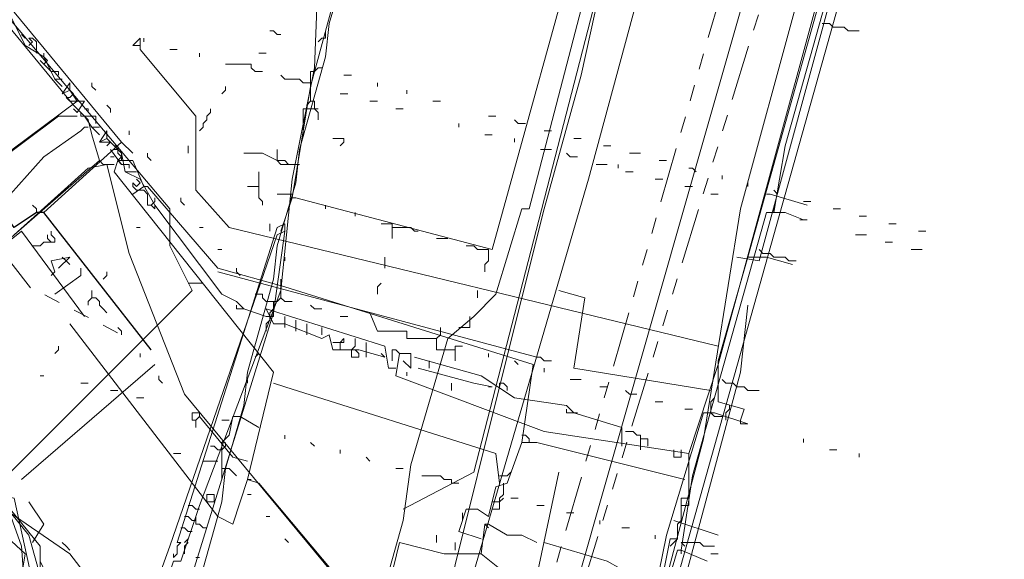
# Model space of a CAD drawing. Header units: metres. Extents: x 196942 to 197942, y 354692 to 355693.
# Tile 27 of 58: x 197220 to 197273, y 355383 to 355412. Entities that reach past the tile are written whole.
import ezdxf
from ezdxf.lldxf.tags import DXFTag

# ---------------------------------------------------------------- set-up
doc = ezdxf.new("R2010")
doc.units = ezdxf.units.M
doc.linetypes.add('RI-GWA', pattern=[18.45, 6, -1.8, 1.75, -1.8, 1.75, -1.8, 1.75, -1.8])
for name, color, linetype, lineweight in [('B-OI-KL-DATA_Orientatieverzoek_BT Nederland_0000566275-G', 90, 'KL-DATA-N', 18), ('B-OI-KL-DATA_Orientatieverzoek_Eurofiber_0000560460-G', 90, 'KL-DATA-N', 18), ('B-OI-KL-DATA_Orientatieverzoek_KPN_0000546663-G', 90, 'KL-DATA-N', 18), ('B-OI-KL-DATA_Orientatieverzoek_prorail_0000596202-G', 90, 'KL-DATA-N', 18), ('B-OI-KL-DATA_Orientatieverzoek_Ziggo BV_0000546674-G', 90, 'KL-DATA-N', 18), ('B-OI-KL-ET_LS_Orientatieverzoek_Enexis_0000729946-G', 190, 'KL-LS-N', 18), ('B-OI-KL-ET_MS_Orientatieverzoek_Enexis_0000729946-G', 130, 'KL-MS-N', 18), ('B-OI-KL-ET_MS_Orientatieverzoek_prorail_0000596202-G', 130, 'KL-MS-N', 18), ('B-OI-KL-GAS_HD_Orientatieverzoek_Enexis_0000729946-G', 30, 'KL-GAS-HD-N', 18), ('B-OI-KL-GAS_LD_Orientatieverzoek_Enexis_0000729946-G', 50, 'KL-GAS-LD-N', 18), ('B-OI-KL-OVERIG_Orientatieverzoek_prorail_0000596202-G', 130, 'Continuous', 18), ('B-OI-KL-OVERIG_Orientatieverzoek_vdbsbns_0000646419-G', 130, 'Continuous', 18), ('B-OI-KL-WATER_Orientatieverzoek_Nv WML_0000578862-G', 170, 'KL-WATER-N', 18), ('B-OI-RI-GWA_Orientatieverzoek_roermond_0000584598-G', 30, 'RI-GWA', 18)]:
    doc.layers.add(name, color=color, linetype=linetype, lineweight=lineweight)
doc.layers.add('V-OI-KL-VERVALLEN_LEIDING-G', color=10, linetype='ZIGZAG')
doc.styles.get("Standard").update_dxf_attribs({"font": 'arial.ttf'})
tags = doc.linetypes.add('KL-DATA-N', pattern='A,4,-1,[101,NLCS.SHX,S=0.5,R=0,X=0,Y=0],-1,4,-1,["D",Standard,S=1,R=0,X=-0.25,Y=-0.5],-1.5', length=12.5).pattern_tags.tags
tags[18] = DXFTag(74, 10)
tags = doc.linetypes.add('KL-GAS-HD-N', pattern='A,4,-1,[69,NLCS.SHX,S=0.5,R=0,X=0,Y=0],-1,4,-1,["H",Standard,S=1,R=0,X=0,Y=-0.5],-2', length=13).pattern_tags.tags
tags[18] = DXFTag(74, 10)
tags = doc.linetypes.add('KL-GAS-LD-N', pattern='A,4,-1,[69,NLCS.SHX,S=0.5,R=0,X=0,Y=0],-1,4,-1,["L",Standard,S=1,R=0,X=0.25,Y=-0.5],-2', length=13).pattern_tags.tags
tags[18] = DXFTag(74, 10)
tags = doc.linetypes.add('KL-LS-N', pattern='A,4,-1,[103,NLCS.SHX,S=0.75,R=0,X=0,Y=0],-1,4,-1,["L",Standard,S=1,R=0,X=0,Y=-0.5],-2', length=13).pattern_tags.tags
tags[18] = DXFTag(74, 10)
tags = doc.linetypes.add('KL-MS-N', pattern='A,4,-1,[103,NLCS.SHX,S=0.75,R=0,X=0,Y=0],-1,4,-1,["M",Standard,S=1,R=0,X=0,Y=-0.5],-2', length=13).pattern_tags.tags
tags[18] = DXFTag(74, 10)
doc.linetypes.add('KL-WATER-N', pattern='A,7,-0.5,[168,NLCS.SHX,S=0.75,R=0,X=0.75,Y=0],-2', length=9.5)
doc.linetypes.add('ZIGZAG', pattern='A,0.00254,-5.08,[131,ltypeshp.shx,S=5.08,R=0,X=-5.08,Y=0],-10.16,[131,ltypeshp.shx,S=5.08,R=180,X=5.08,Y=0],-5.08', length=20.32254)

msp = doc.modelspace()

# ---------------------------------------------------------------- linework, layer by layer
at = {"layer": 'B-OI-KL-DATA_Orientatieverzoek_BT Nederland_0000566275-G', "ltscale": 0.5, "flags": 128}
for points in [[(197225.65672, 355372.53808), (197226.65692, 355376.33884), (197226.65692, 355377.73912), (197222.65612, 355382.94016), (197218.85536, 355385.54068), (197216.85496, 355388.34124), (197206.65292, 355401.34384), (197196.65092, 355414.1464), (197174.84656, 355442.35204), (197168.24524, 355450.95376), (197161.84396, 355459.35544), (197147.041, 355478.55928), (197141.43988, 355485.76072), (197130.63772, 355499.76352), (197125.43668, 355506.56488), (197114.63452, 355520.56768), (197101.0318, 355538.1712), (197089.82956, 355552.174), (197079.42748, 355565.37664)], [(197228.0572, 355374.73852), (197228.45728, 355374.93856), (197228.65732, 355377.139), (197229.45748, 355380.73972), (197230.85776, 355385.74072), (197231.0578, 355387.54108), (197232.058, 355390.94176), (197232.25804, 355392.74212), (197233.65832, 355397.74312), (197233.85836, 355399.54348), (197234.85856, 355402.94416), (197235.0586, 355404.74452), (197236.45888, 355409.74552), (197236.65892, 355411.54588), (197237.65912, 355414.94656), (197237.85916, 355416.74692), (197239.25944, 355421.74792), (197239.45948, 355423.54828), (197240.45968, 355426.94896), (197240.65972, 355428.74932), (197241.65992, 355432.15), (197241.85996, 355433.95036), (197242.66012, 355437.55108), (197243.46028, 355441.55188), (197244.26044, 355445.1526), (197245.0606, 355449.1534), (197245.86076, 355453.1542), (197246.66092, 355456.75492), (197247.46108, 355460.75572), (197248.26124, 355464.35644), (197249.0614, 355468.35724), (197249.86156, 355472.35804), (197250.66172, 355475.95876), (197251.46188, 355479.95956), (197252.26204, 355483.56028), (197253.0622, 355487.56108), (197253.86236, 355491.56188), (197254.66252, 355495.1626), (197255.46268, 355499.1634), (197256.26284, 355503.1642), (197257.66312, 355507.36504), (197257.86316, 355508.76532), (197259.86356, 355515.96676), (197261.0638, 355520.36764), (197263.0642, 355527.56908), (197263.26424, 355528.96936)], [(197218.45528, 355326.92896), (197219.0554, 355326.92896), (197219.45548, 355326.52888), (197221.85596, 355326.52888), (197222.25604, 355326.1288), (197225.0566, 355326.1288), (197225.45668, 355325.72872), (197228.0572, 355325.72872), (197228.85736, 355327.72912), (197229.0574, 355329.1294), (197230.45768, 355333.33024), (197230.65772, 355334.73052), (197231.65792, 355337.33104), (197231.85796, 355338.73132), (197233.25824, 355342.93216), (197233.45828, 355344.33244), (197234.85856, 355348.53328), (197235.0586, 355349.93356), (197236.45888, 355354.1344), (197236.65892, 355355.53468), (197238.45928, 355361.73592), (197238.65932, 355363.1362), (197241.0598, 355372.73812), (197243.46028, 355382.34004), (197245.86076, 355391.94196), (197248.26124, 355401.54388), (197250.26164, 355408.74532), (197251.26184, 355413.34624), (197251.66192, 355413.34624), (197251.86196, 355414.74652), (197252.46208, 355417.74712), (197252.86216, 355417.74712), (197253.0622, 355419.1474), (197253.66232, 355422.148), (197254.0624, 355422.148), (197254.26244, 355423.54828), (197255.46268, 355427.94916), (197256.66292, 355432.35004), (197257.66312, 355436.95096), (197258.0632, 355436.95096), (197258.26324, 355438.35124), (197258.86336, 355441.35184), (197259.26344, 355441.35184), (197259.46348, 355442.75212), (197260.0636, 355445.75272), (197260.46368, 355445.75272), (197260.66372, 355447.153), (197261.26384, 355450.1536), (197261.66392, 355450.1536), (197261.86396, 355451.55388), (197262.46408, 355454.55448), (197262.86416, 355454.55448), (197263.0642, 355455.95476), (197263.66432, 355458.95536), (197264.0644, 355458.95536), (197264.0644, 355460.55568), (197264.46448, 355460.55568), (197264.66452, 355461.95596), (197264.86456, 355463.35624), (197265.26464, 355463.35624), (197265.26464, 355464.95656), (197265.66472, 355464.95656), (197265.86476, 355466.35684), (197266.0648, 355467.75712), (197266.46488, 355467.75712), (197266.46488, 355469.35744), (197266.86496, 355469.35744), (197267.065, 355470.75772), (197268.0652, 355475.35864), (197268.46528, 355475.35864), (197268.66532, 355476.75892), (197270.0656, 355481.75992), (197270.26564, 355483.56028), (197271.0658, 355487.161), (197272.66612, 355492.76212), (197274.26644, 355498.36324), (197275.66672, 355502.56408), (197275.86676, 355503.96436), (197276.46688, 355506.1648), (197277.26704, 355507.76512), (197277.46708, 355509.1654), (197279.26744, 355514.56648), (197279.46748, 355515.96676), (197280.46768, 355519.36744)]]:
    msp.add_lwpolyline(points, dxfattribs=at)
at = {"layer": 'B-OI-KL-DATA_Orientatieverzoek_Eurofiber_0000560460-G', "ltscale": 0.5, "flags": 128}
msp.add_lwpolyline([(197497.71112, 355320.92776), (197493.71032, 355318.1272), (197481.70792, 355312.126), (197480.50768, 355311.72592), (197476.1068, 355308.92536), (197474.90656, 355307.32504), (197473.50628, 355307.125), (197461.70392, 355300.1236), (197450.50168, 355293.32224), (197430.29764, 355276.71892), (197420.0956, 355268.51728), (197420.69572, 355267.31704), (197427.69712, 355258.71532), (197427.29704, 355257.31504), (197415.49468, 355248.1132), (197406.69292, 355258.51528), (197404.49248, 355258.91536), (197399.0914, 355254.71452), (197380.48768, 355240.1116), (197371.88596, 355233.51028), (197365.0846, 355228.30924), (197353.0822, 355219.1074), (197347.68112, 355215.30664), (197346.0808, 355215.50668), (197345.88076, 355216.70692), (197346.88096, 355218.1072), (197346.68092, 355220.90776), (197313.27424, 355263.51628), (197303.87236, 355275.71872), (197293.0702, 355289.72152), (197285.0686, 355300.1236), (197274.26644, 355314.1264), (197257.86316, 355335.33064), (197241.85996, 355356.1348), (197237.25904, 355352.53408), (197234.25844, 355340.73172), (197232.85816, 355334.93056), (197230.65772, 355335.33064), (197229.0574, 355335.73072), (197214.65452, 355339.73152), (197214.0544, 355340.53168), (197214.45448, 355340.93176), (197214.65452, 355342.33204), (197215.85476, 355346.73292), (197218.25524, 355356.33484), (197219.25544, 355359.73552), (197219.45548, 355363.93636), (197219.85556, 355376.73892), (197221.25584, 355378.1392), (197221.0558, 355381.73992), (197220.45568, 355383.94036), (197208.45328, 355398.74332), (197187.84916, 355426.1488), (197176.44688, 355440.35164), (197158.0432, 355463.55628), (197154.24244, 355468.55728), (197149.0414, 355475.35864), (197143.84036, 355482.16), (197138.63932, 355488.96136), (197129.43748, 355500.96376), (197123.83636, 355508.1652), (197102.63212, 355535.37064), (197080.82776, 355563.57628), (197078.62732, 355565.77672), (197076.22684, 355566.57688), (197071.82596, 355566.37684), (197070.82576, 355566.1768), (197071.0258, 355567.57708), (197081.42788, 355598.58328), (197075.0266, 355602.58408), (197070.22564, 355606.98496)], dxfattribs=at)
at = {"layer": 'B-OI-KL-DATA_Orientatieverzoek_KPN_0000546663-G', "ltscale": 0.5, "flags": 128}
for points in [[(197221.85596, 355408.54528), (197221.25584, 355409.74552), (197220.25564, 355410.34564), (197219.45548, 355411.94596), (197178.84736, 355463.1562), (197164.64452, 355482.16), (197163.0442, 355483.1602), (197156.0428, 355492.56208), (197155.84276, 355493.76232), (197155.44268, 355493.36224), (197155.84276, 355493.56228), (197155.64272, 355493.76232)], [(197256.0628, 355388.34124), (197257.66312, 355393.1422), (197274.26644, 355453.95436), (197280.86776, 355479.1594), (197280.26764, 355479.95956), (197283.66832, 355489.76152), (197283.66832, 355490.76172), (197284.0684, 355490.76172), (197283.66832, 355490.36164)], [(197220.25564, 355410.74572), (197220.0556, 355410.94576)], [(197220.85576, 355409.94556), (197220.85576, 355410.54568), (197220.65572, 355410.74572), (197220.45568, 355410.74572), (197220.65572, 355410.54568), (197220.45568, 355410.34564)], [(197257.66312, 355394.1424), (197231.25784, 355400.54368), (197229.45748, 355402.54408), (197229.45748, 355406.54488), (197226.45688, 355410.1456), (197226.45688, 355410.74572), (197226.0568, 355410.34564), (197226.45688, 355410.34564)], [(197221.25584, 355409.74552), (197221.25584, 355409.94556)], [(197221.25584, 355409.34544), (197221.45588, 355409.54548), (197221.25584, 355409.74552)], [(197221.65592, 355408.94536), (197221.0558, 355409.54548)], [(197221.0558, 355409.54548), (197221.25584, 355409.34544), (197221.45588, 355409.54548)], [(197222.056, 355408.74532), (197222.056, 355408.94536), (197221.65592, 355408.94536)], [(197222.25604, 355408.1452), (197221.85596, 355408.54528), (197222.25604, 355408.54528), (197221.85596, 355408.54528)], [(197223.0562, 355407.34504), (197222.65612, 355407.94516), (197222.25604, 355407.74512), (197222.65612, 355408.34524), (197222.65612, 355407.94516)], [(197223.0562, 355407.34504), (197222.65612, 355407.34504), (197222.45608, 355407.54508), (197222.65612, 355407.54508), (197222.85616, 355407.74512), (197222.65612, 355407.94516)], [(197218.25524, 355386.54088), (197218.0552, 355387.34104), (197216.65492, 355388.74132), (197209.85356, 355397.54308), (197223.0562, 355407.34504), (197223.45628, 355407.34504), (197223.0562, 355406.74492), (197222.85616, 355406.94496)], [(197223.45628, 355406.54488), (197223.25624, 355406.54488), (197223.25624, 355406.74492)], [(197223.65632, 355406.74492), (197223.65632, 355406.94496), (197223.45628, 355406.94496)], [(197223.85636, 355405.94476), (197223.45628, 355406.54488), (197224.0564, 355406.54488), (197224.0564, 355406.1448)], [(197224.25644, 355405.54468), (197223.85636, 355405.94476), (197224.25644, 355405.94476), (197223.85636, 355405.94476)], [(197225.65672, 355403.54428), (197225.45668, 355404.54448), (197224.65652, 355405.34464), (197224.25644, 355405.1446), (197224.65652, 355405.74472), (197224.65652, 355405.34464)], [(197224.65652, 355404.94456), (197224.85656, 355405.1446), (197224.65652, 355405.34464)], [(197225.45668, 355403.94436), (197224.85656, 355404.74452)], [(197225.25664, 355404.54448), (197225.25664, 355404.74452), (197225.0566, 355404.74452)], [(197225.45668, 355403.94436), (197225.25664, 355404.1444), (197225.45668, 355404.34444), (197225.25664, 355404.54448)], [(197225.0566, 355404.34444), (197224.85656, 355404.34444)], [(197225.85676, 355403.74432), (197225.85676, 355403.94436), (197225.45668, 355403.94436)], [(197233.25824, 355395.74272), (197232.058, 355396.1428), (197231.65792, 355396.54288), (197230.85776, 355396.94296), (197227.25704, 355401.74392), (197226.45688, 355403.1442), (197225.65672, 355403.54428), (197226.25684, 355403.54428), (197225.65672, 355403.54428)], [(197226.65692, 355402.54408), (197226.25684, 355402.54408), (197226.0568, 355402.74412), (197226.0568, 355402.94416), (197226.25684, 355402.74412), (197226.45688, 355402.94416), (197226.25684, 355403.1442)], [(197226.85696, 355402.144), (197226.85696, 355402.34404), (197226.65692, 355402.54408)], [(197227.25704, 355401.74392), (197227.25704, 355401.54388), (197227.057, 355401.74392), (197226.85696, 355401.74392), (197226.85696, 355402.144)], [(197232.058, 355396.1428), (197231.65792, 355396.1428), (197231.65792, 355396.34284)], [(197240.25964, 355392.94216), (197239.85956, 355392.94216), (197239.65952, 355394.1424), (197233.25824, 355396.1428), (197233.65832, 355395.34264), (197234.25844, 355395.34264), (197236.25884, 355394.54248), (197236.65892, 355394.74252), (197236.85896, 355393.94236), (197238.25924, 355393.94236), (197239.65952, 355393.54228), (197239.45948, 355393.74232)], [(197233.25824, 355395.74272), (197233.65832, 355395.74272), (197233.65832, 355395.94276)], [(197234.25844, 355395.34264), (197234.25844, 355395.74272)], [(197234.85856, 355394.94256), (197234.85856, 355395.54268)], [(197234.25844, 355395.34264), (197234.25844, 355395.1426)], [(197235.45868, 355394.74252), (197235.45868, 355395.34264)], [(197236.25884, 355394.74252), (197236.25884, 355395.1426)], [(197236.85896, 355394.34244), (197237.25904, 355394.34244)], [(197237.25904, 355393.94236), (197237.25904, 355394.34244), (197237.45908, 355394.54248), (197237.45908, 355394.34244), (197237.25904, 355394.34244)], [(197237.85916, 355393.94236), (197238.0592, 355394.1424), (197238.0592, 355394.54248)], [(197238.65932, 355393.74232), (197238.65932, 355394.34244)], [(197238.25924, 355393.74232), (197238.25924, 355393.54228), (197237.85916, 355393.54228), (197237.85916, 355393.94236)], [(197238.0592, 355393.94236), (197238.25924, 355393.74232)], [(197240.45968, 355393.74232), (197240.25964, 355393.94236), (197240.0596, 355393.94236), (197240.0596, 355393.34224)], [(197238.65932, 355393.74232), (197238.65932, 355393.54228)], [(197256.0628, 355385.94076), (197256.0628, 355388.34124), (197248.26124, 355389.54148), (197240.25964, 355392.54208), (197240.45968, 355393.74232), (197241.0598, 355393.74232), (197241.0598, 355392.94216), (197240.65972, 355393.34224)], [(197252.46208, 355388.74132), (197252.46208, 355389.74152), (197249.86156, 355390.54168), (197249.46148, 355390.94176), (197246.66092, 355391.34184), (197244.86056, 355392.54208), (197241.25984, 355393.54228)], [(197242.06, 355392.94216), (197242.06, 355393.34224)], [(197240.85976, 355392.54208), (197240.85976, 355392.74212)], [(197245.26064, 355391.94196), (197245.46068, 355391.94196), (197244.46048, 355392.142), (197241.45988, 355392.94216)], [(197246.26084, 355391.74192), (197246.26084, 355391.94196), (197246.0608, 355392.142), (197245.86076, 355392.142), (197245.86076, 355391.94196)], [(197249.86156, 355390.54168), (197249.46148, 355390.54168), (197249.46148, 355390.74172)], [(197249.86156, 355390.54168), (197250.0616, 355390.54168)], [(197253.46228, 355388.74132), (197253.46228, 355389.34144), (197253.26224, 355389.34144), (197253.0622, 355389.54148), (197252.66212, 355389.54148)], [(197253.86236, 355388.74132), (197253.86236, 355389.1414), (197253.46228, 355389.1414)], [(197253.46228, 355388.74132), (197253.46228, 355388.54128)], [(197255.66272, 355388.34124), (197255.66272, 355388.1412), (197255.26264, 355388.1412), (197255.26264, 355388.54128)], [(197255.66272, 355388.34124), (197255.66272, 355388.54128)], [(197256.0628, 355388.34124), (197256.0628, 355388.1412)], [(197223.25624, 355364.33644), (197223.25624, 355369.53748), (197223.85636, 355371.73792), (197223.85636, 355376.93896), (197221.0558, 355382.54008), (197221.0558, 355378.1392), (197219.25544, 355376.53888), (197217.85516, 355379.33944), (197218.25524, 355386.54088), (197218.45528, 355386.54088), (197221.0558, 355383.34024), (197221.0558, 355382.54008)], [(197255.46268, 355383.74032), (197255.46268, 355384.54048), (197255.66272, 355384.74052), (197255.66272, 355385.94076), (197256.0628, 355385.94076), (197256.0628, 355385.54068), (197255.66272, 355385.54068)], [(197253.66232, 355367.73712), (197252.86216, 355370.33764), (197253.46228, 355375.73872), (197255.0626, 355383.74032), (197255.46268, 355383.74032), (197255.0626, 355383.34024)]]:
    msp.add_lwpolyline(points, dxfattribs=at)
at = {"layer": 'B-OI-KL-DATA_Orientatieverzoek_prorail_0000596202-G', "ltscale": 0.5, "flags": 128}
for points in [[(197236.65892, 355369.33744), (197237.059, 355371.93796), (197240.65972, 355384.74052), (197241.0598, 355387.74112), (197243.0602, 355394.54248), (197244.46048, 355395.74272), (197245.66072, 355396.94296), (197247.061, 355401.54388), (197247.46108, 355401.54388), (197256.46288, 355436.1508), (197257.26304, 355436.1508), (197258.66332, 355443.55228), (197259.26344, 355443.55228), (197274.26644, 355499.76352), (197275.46668, 355503.1642), (197275.66672, 355504.56448), (197278.0672, 355511.36584), (197278.46728, 355511.36584), (197281.0678, 355519.36744)], [(197240.65972, 355385.34064), (197244.46048, 355387.34104), (197257.063, 355436.1508)], [(197227.25704, 355327.72912), (197215.25464, 355330.72972), (197216.85496, 355337.131), (197217.25504, 355337.131), (197219.45548, 355344.33244), (197220.0556, 355349.53348), (197221.45588, 355355.33464), (197222.85616, 355366.1368), (197228.25724, 355382.54008), (197228.65732, 355382.54008), (197229.65752, 355385.54068), (197234.0584, 355397.143), (197234.65852, 355403.1442), (197235.85876, 355409.1454), (197236.25884, 355419.34744), (197237.25904, 355424.94856), (197237.65912, 355424.94856), (197237.85916, 355423.34824), (197236.25884, 355413.1462), (197236.0588, 355413.1462)], [(197228.45728, 355383.54028), (197233.85836, 355400.54368), (197234.25844, 355400.74372)], [(197229.45748, 355385.34064), (197229.25744, 355385.54068), (197229.0574, 355385.54068)], [(197229.45748, 355385.34064), (197229.65752, 355385.34064)], [(197229.25744, 355384.74052), (197229.0574, 355384.94056), (197228.85736, 355384.94056)], [(197229.25744, 355384.74052), (197229.45748, 355384.74052)], [(197229.0574, 355384.1404), (197228.85736, 355384.34044), (197228.65732, 355384.34044)], [(197228.85736, 355383.54028), (197229.0574, 355383.74032)], [(197229.0574, 355384.1404), (197229.25744, 355384.1404)], [(197228.45728, 355383.54028), (197228.65732, 355383.54028), (197228.45728, 355383.34024), (197228.45728, 355382.94016), (197228.25724, 355382.74012), (197228.25724, 355382.94016)]]:
    msp.add_lwpolyline(points, dxfattribs=at)
at = {"layer": 'B-OI-KL-DATA_Orientatieverzoek_Ziggo BV_0000546674-G', "ltscale": 0.5, "flags": 128}
msp.add_lwpolyline([(197272.46608, 355343.73232), (197271.0658, 355345.1326), (197264.26444, 355354.1344), (197256.86296, 355364.1364), (197258.46328, 355365.73672), (197259.26344, 355366.73692), (197253.66232, 355374.1384), (197254.86256, 355379.53948), (197267.065, 355422.94816), (197269.26544, 355431.34984), (197268.66532, 355431.94996), (197269.26544, 355433.75032), (197270.26564, 355434.75052), (197273.86636, 355447.95316), (197282.068, 355478.75932), (197280.26764, 355479.75952), (197283.86836, 355487.96116)], dxfattribs=at)
at = {"layer": 'B-OI-KL-ET_LS_Orientatieverzoek_Enexis_0000729946-G', "ltscale": 0.5, "flags": 128}
for points in [[(197259.26344, 355398.94336), (197263.0642, 355412.54608), (197265.86476, 355422.94816), (197267.86516, 355430.1496), (197268.0652, 355430.1496), (197270.26564, 355429.54948)], [(197197.65112, 355364.33644), (197202.45208, 355369.73752), (197218.0552, 355386.54088), (197217.25504, 355388.94136), (197213.45428, 355394.74252), (197224.25644, 355404.1444), (197223.85636, 355405.54468), (197223.65632, 355406.34484), (197222.85616, 355407.145), (197217.25504, 355413.94636), (197219.25544, 355417.74712)], [(197211.0538, 355398.34324), (197222.056, 355406.54488), (197223.0562, 355406.54488)], [(197219.45548, 355402.34404), (197221.25584, 355404.34444), (197223.25624, 355405.74472), (197223.45628, 355405.94476), (197223.65632, 355405.94476)], [(197225.45668, 355404.1444), (197225.45668, 355404.54448), (197225.25664, 355404.74452), (197225.25664, 355404.94456), (197225.0566, 355404.94456), (197224.85656, 355405.1446), (197224.25644, 355405.1446)], [(197225.0566, 355403.94436), (197224.45648, 355403.94436), (197224.25644, 355404.1444)], [(197239.25944, 355379.73952), (197238.0592, 355380.53968), (197232.85816, 355386.74092), (197232.25804, 355386.94096), (197233.65832, 355392.74212), (197225.0566, 355403.54428), (197225.25664, 355404.1444), (197226.0568, 355404.1444), (197226.65692, 355402.74412), (197226.0568, 355402.34404)], [(197247.061, 355388.94136), (197247.66112, 355393.1422), (197234.25844, 355397.34304), (197230.65772, 355398.34324), (197226.85696, 355402.74412), (197226.65692, 355402.74412)], [(197260.26364, 355402.34404), (197260.46368, 355402.34404), (197262.46408, 355401.74392)], [(197220.65572, 355399.54348), (197221.0558, 355399.54348), (197221.25584, 355399.74352), (197221.85596, 355399.74352), (197221.85596, 355399.94356), (197221.65592, 355400.1436), (197221.65592, 355400.34364)], [(197222.056, 355398.34324), (197222.65612, 355398.94336), (197221.65592, 355398.74332), (197221.85596, 355398.1432), (197221.65592, 355397.94316)], [(197222.056, 355398.34324), (197222.25604, 355398.54328)], [(197258.86336, 355390.1416), (197259.0634, 355390.74172), (197257.66312, 355391.1418), (197257.66312, 355393.34224), (197259.26344, 355398.94336), (197260.26364, 355398.94336), (197261.66392, 355398.54328)], [(197221.85596, 355396.94296), (197223.25624, 355397.94316), (197223.25624, 355398.34324)], [(197232.25804, 355386.94096), (197231.45788, 355384.54048), (197230.65772, 355384.94056), (197222.65612, 355395.34264)], [(197245.86076, 355386.74092), (197245.66072, 355388.34124), (197234.25844, 355391.94196), (197233.65832, 355392.142)], [(197257.26304, 355390.54168), (197257.26304, 355391.1418), (197257.46308, 355391.34184)], [(197258.0632, 355390.34164), (197258.0632, 355390.54168), (197258.26324, 355390.74172), (197258.26324, 355390.94176)], [(197232.25804, 355387.94116), (197231.45788, 355388.1412), (197229.65752, 355390.34164)], [(197257.86316, 355362.33604), (197256.46288, 355363.73632), (197254.26244, 355367.33704), (197254.0624, 355370.53768), (197254.0624, 355371.53788), (197253.46228, 355373.1382), (197253.26224, 355374.53848), (197253.26224, 355376.73892), (197253.86236, 355378.53928), (197254.26244, 355378.53928), (197254.26244, 355380.93976), (197254.86256, 355383.94036), (197256.86296, 355390.54168), (197257.46308, 355390.54168), (197259.26344, 355389.94156)], [(197257.26304, 355390.54168), (197257.46308, 355390.34164)], [(197258.0632, 355390.34164), (197258.0632, 355390.1416)], [(197258.86336, 355390.1416), (197258.86336, 355389.94156)], [(197247.46108, 355388.94136), (197247.46108, 355389.1414), (197247.26104, 355389.34144), (197247.061, 355389.34144)], [(197244.86056, 355383.74032), (197243.66032, 355384.1404), (197244.0604, 355385.34064), (197244.66052, 355385.34064), (197245.26064, 355384.94056), (197245.66072, 355386.54088), (197246.26084, 355386.74092), (197247.061, 355388.94136), (197247.86116, 355388.94136), (197255.86276, 355386.94096)], [(197232.25804, 355386.94096), (197232.45808, 355386.94096)], [(197245.86076, 355387.141), (197246.26084, 355387.141)], [(197246.26084, 355387.141), (197246.46088, 355387.34104)], [(197247.86116, 355381.73992), (197249.0614, 355387.34104)], [(197245.46068, 355385.34064), (197245.86076, 355385.34064), (197245.86076, 355385.94076), (197246.0608, 355386.1408), (197246.0608, 355386.74092)], [(197245.86076, 355385.74072), (197246.0608, 355385.94076)], [(197245.46068, 355385.74072), (197245.86076, 355385.74072)], [(197255.26264, 355384.74052), (197257.66312, 355383.94036)], [(197244.86056, 355382.94016), (197245.0606, 355384.54048), (197245.26064, 355384.54048), (197246.26084, 355383.94036), (197247.061, 355383.94036), (197247.86116, 355383.54028)], [(197245.0606, 355384.54048), (197245.26064, 355384.34044)], [(197252.46208, 355370.1376), (197251.26184, 355371.33784), (197245.86076, 355382.14), (197244.86056, 355382.94016), (197242.86016, 355382.94016), (197240.45968, 355383.54028), (197238.25924, 355374.53848), (197239.0594, 355374.1384), (197239.85956, 355375.33864), (197240.85976, 355375.53868)], [(197247.86116, 355381.73992), (197251.0618, 355380.53968), (197253.0622, 355381.73992), (197251.66192, 355382.54008), (197248.26124, 355383.54028)]]:
    msp.add_lwpolyline(points, dxfattribs=at)
at = {"layer": 'B-OI-KL-ET_MS_Orientatieverzoek_Enexis_0000729946-G', "ltscale": 0.5, "flags": 128}
for points in [[(197290.26964, 355295.52268), (197288.86936, 355296.92296), (197247.46108, 355350.53368), (197248.0612, 355351.1338), (197259.26344, 355358.73532), (197259.46348, 355360.1356), (197258.86336, 355361.73592), (197252.46208, 355370.53768), (197242.46008, 355375.1386), (197228.85736, 355391.54188), (197225.85676, 355399.1434), (197224.65652, 355403.94436), (197223.65632, 355403.74432), (197213.65432, 355394.74252), (197212.45408, 355394.54248), (197212.45408, 355393.54228), (197211.65392, 355393.94236), (197212.45408, 355394.34244)], [(197235.65872, 355352.134), (197232.25804, 355352.53408), (197217.85516, 355356.53488), (197217.45508, 355357.73512), (197220.45568, 355372.53808), (197221.0558, 355379.53948), (197219.65552, 355385.94076), (197218.65532, 355386.1408), (197216.25484, 355383.34024), (197216.65492, 355374.53848), (197219.45548, 355370.53768), (197220.0556, 355370.53768)]]:
    msp.add_lwpolyline(points, dxfattribs=at)
at = {"layer": 'B-OI-KL-ET_MS_Orientatieverzoek_prorail_0000596202-G', "ltscale": 0.5, "flags": 128}
for points in [[(197234.65852, 355402.144), (197235.65872, 355408.1452), (197238.85936, 355419.94756), (197233.65832, 355421.34784), (197234.25844, 355424.94856), (197263.26424, 355528.36924), (197263.46428, 355528.96936)], [(197234.0584, 355400.34364), (197234.65852, 355402.144), (197234.85856, 355402.144), (197245.46068, 355399.34344), (197250.66172, 355418.1472), (197252.26204, 355419.94756), (197257.063, 355437.95116), (197266.86496, 355476.75892), (197272.86616, 355497.36304), (197279.26744, 355516.76692), (197279.86756, 355519.96756)], [(197235.0586, 355403.94436), (197234.0584, 355403.94436), (197233.85836, 355404.1444), (197233.85836, 355404.74452)], [(197184.0484, 355246.1128), (197186.44888, 355258.31524), (197192.25004, 355276.91896), (197203.65232, 355322.92816), (197204.25244, 355323.72832), (197205.0526, 355323.72832), (197212.25404, 355321.52788), (197213.25424, 355325.52868), (197214.0544, 355332.73012), (197215.65472, 355342.53208), (197215.25464, 355347.93316), (197228.0572, 355383.34024), (197233.85836, 355400.1436), (197234.25844, 355400.34364), (197233.65832, 355395.94276), (197226.25684, 355372.138), (197224.85656, 355371.53788), (197224.0564, 355365.33664), (197221.25584, 355355.1346), (197218.85536, 355341.93196), (197213.65432, 355326.52888), (197213.65432, 355326.52888)]]:
    msp.add_lwpolyline(points, dxfattribs=at)
at = {"layer": 'B-OI-KL-GAS_HD_Orientatieverzoek_Enexis_0000729946-G', "ltscale": 0.5, "flags": 128}
msp.add_lwpolyline([(197239.65952, 355356.1348), (197238.0592, 355354.53448), (197234.25844, 355351.93396), (197217.45508, 355356.73492), (197220.65572, 355375.1386), (197220.0556, 355383.34024), (197218.25524, 355388.34124), (197178.44728, 355439.35144), (197130.0376, 355501.56388), (197115.83476, 355519.1674), (197114.63452, 355519.56748), (197114.23444, 355520.56768), (197113.23424, 355520.36764), (197112.83416, 355522.168), (197080.62772, 355563.37624), (197078.62732, 355564.77652), (197066.22484, 355565.57668), (197055.82276, 355568.57728), (197051.62192, 355567.97716), (197047.42108, 355566.97696), (197046.62092, 355568.1772), (197033.61832, 355622.38804), (197033.0182, 355625.38864), (196968.20524, 355612.38604), (196943.20024, 355607.58508)], dxfattribs=at)
at = {"layer": 'B-OI-KL-GAS_LD_Orientatieverzoek_Enexis_0000729946-G', "ltscale": 0.5, "flags": 128}
for points in [[(197245.0606, 355373.73832), (197248.66132, 355376.53888), (197265.86476, 355436.75092), (197272.66612, 355461.35584), (197285.46868, 355500.76372), (197288.0692, 355506.76492)], [(197220.85576, 355401.34384), (197219.65552, 355400.54368), (197217.25504, 355403.94436), (197166.24484, 355469.55748)], [(197260.66372, 355401.34384), (197261.26384, 355404.94456), (197265.26464, 355419.1474), (197266.26484, 355419.1474), (197267.26504, 355418.94736)], [(197225.45668, 355405.1446), (197219.65552, 355412.146), (197220.0556, 355412.94616), (197221.25584, 355413.74632), (197220.45568, 355415.34664), (197219.0554, 355417.147), (197219.65552, 355417.94716)], [(197263.26424, 355411.54588), (197263.66432, 355411.54588), (197263.86436, 355411.34584), (197264.46448, 355411.34584), (197264.66452, 355411.1458), (197265.26464, 355411.1458)], [(197221.25584, 355401.34384), (197225.45668, 355405.1446), (197226.0568, 355404.54448)], [(197220.85576, 355401.34384), (197220.85576, 355401.54388), (197220.65572, 355401.74392)], [(197220.85576, 355401.34384), (197221.25584, 355401.34384), (197227.057, 355393.94236)], [(197255.66272, 355383.1402), (197256.26284, 355387.141), (197260.26364, 355401.34384), (197261.26384, 355401.34384), (197262.26404, 355400.94376)], [(197214.0544, 355392.94216), (197213.0542, 355394.74252), (197220.0556, 355400.34364), (197223.45628, 355395.74272)], [(197259.86356, 355399.34344), (197260.0636, 355399.1434), (197260.46368, 355399.1434), (197260.66372, 355398.94336), (197261.26384, 355398.94336), (197261.46388, 355398.74332), (197261.86396, 355398.74332)], [(197220.0556, 355386.94096), (197227.25704, 355393.1422)], [(197257.86316, 355392.34204), (197258.0632, 355392.142), (197258.46328, 355392.142), (197258.66332, 355391.94196), (197259.0634, 355391.94196), (197259.26344, 355391.74192), (197259.86356, 355391.74192)], [(197254.46248, 355370.73772), (197253.86236, 355371.73792), (197253.26224, 355375.73872), (197255.46268, 355383.1402), (197255.66272, 355383.1402), (197257.063, 355382.54008)], [(197255.66272, 355383.54028), (197256.66292, 355383.54028), (197256.86296, 355383.34024), (197257.46308, 355383.34024)], [(197255.66272, 355383.1402), (197255.66272, 355382.94016)]]:
    msp.add_lwpolyline(points, dxfattribs=at)
at = {"layer": 'B-OI-KL-OVERIG_Orientatieverzoek_prorail_0000596202-G', "ltscale": 0.5, "flags": 128}
for points in [[(197233.85836, 355410.94576), (197233.65832, 355411.1458), (197233.45828, 355411.1458)], [(197233.85836, 355410.94576), (197234.0584, 355410.94576)], [(197236.0588, 355410.54568), (197236.25884, 355410.74572), (197236.45888, 355410.74572), (197236.45888, 355411.1458)], [(197226.65692, 355410.54568), (197226.65692, 355410.74572)], [(197228.0572, 355410.1456), (197228.45728, 355410.1456)], [(197229.65752, 355409.74552), (197229.65752, 355409.94556)], [(197232.85816, 355409.94556), (197233.25824, 355409.94556)], [(197232.65812, 355408.94536), (197232.45808, 355409.1454), (197232.45808, 355409.34544), (197231.0578, 355409.34544)], [(197232.65812, 355408.94536), (197233.0582, 355408.94536)], [(197235.65872, 355408.34524), (197235.25864, 355408.34524), (197235.0586, 355408.54528), (197234.25844, 355408.54528), (197234.0584, 355408.74532)], [(197235.65872, 355407.34504), (197235.65872, 355408.94536), (197235.85876, 355408.94536), (197236.0588, 355409.1454), (197236.25884, 355409.1454)], [(197237.45908, 355408.74532), (197237.85916, 355408.74532)], [(197224.0564, 355407.94516), (197223.85636, 355408.1452), (197223.85636, 355408.34524)], [(197230.85776, 355407.74512), (197231.0578, 355407.94516), (197231.0578, 355408.1452)], [(197239.25944, 355408.1452), (197239.25944, 355408.34524)], [(197237.25904, 355407.74512), (197237.65912, 355407.74512)], [(197240.85976, 355407.74512), (197240.85976, 355407.94516)], [(197224.85656, 355406.74492), (197224.85656, 355406.94496), (197224.65652, 355407.145)], [(197235.45868, 355406.94496), (197235.45868, 355407.145), (197235.65872, 355407.34504), (197235.85876, 355407.34504), (197235.85876, 355406.94496), (197236.0588, 355406.74492), (197236.0588, 355406.34484)], [(197238.85936, 355407.34504), (197239.25944, 355407.34504)], [(197242.26004, 355407.34504), (197242.66012, 355407.34504)], [(197229.65752, 355405.74472), (197229.85756, 355405.94476), (197229.85756, 355406.1448), (197230.0576, 355406.34484), (197230.0576, 355406.54488), (197230.25764, 355406.74492), (197230.25764, 355406.94496)], [(197235.45868, 355406.94496), (197235.25864, 355406.94496), (197235.25864, 355405.54468)], [(197235.45868, 355406.94496), (197235.85876, 355406.94496)], [(197235.85876, 355406.94496), (197236.0588, 355406.94496)], [(197240.25964, 355406.94496), (197240.65972, 355406.94496)], [(197245.26064, 355406.54488), (197245.66072, 355406.54488)], [(197243.66032, 355405.94476), (197243.66032, 355406.1448)], [(197246.86096, 355406.1448), (197246.66092, 355406.34484)], [(197246.86096, 355406.1448), (197247.26104, 355406.1448)], [(197225.85676, 355405.54468), (197225.85676, 355405.74472)], [(197245.0606, 355405.54468), (197245.46068, 355405.54468)], [(197248.26124, 355405.74472), (197248.66132, 355405.74472)], [(197229.0574, 355404.54448), (197229.0574, 355404.94456)], [(197237.25904, 355404.94456), (197237.45908, 355405.1446), (197237.45908, 355405.34464), (197236.85896, 355405.34464)], [(197246.66092, 355405.1446), (197246.66092, 355405.34464)], [(197249.86156, 355405.34464), (197250.26164, 355405.34464)], [(197251.46188, 355404.94456), (197251.86196, 355404.94456)], [(197227.057, 355404.1444), (197226.85696, 355404.34444), (197226.85696, 355404.54448)], [(197233.85836, 355404.1444), (197233.0582, 355404.54448), (197232.058, 355404.54448)], [(197233.85836, 355404.1444), (197233.85836, 355404.74452)], [(197248.0612, 355404.74452), (197248.66132, 355404.74452)], [(197249.66152, 355404.34444), (197249.46148, 355404.54448)], [(197252.86216, 355404.54448), (197253.46228, 355404.54448)], [(197233.85836, 355404.1444), (197234.25844, 355404.1444), (197234.45848, 355403.94436), (197234.85856, 355403.94436)], [(197249.66152, 355404.34444), (197250.0616, 355404.34444)], [(197251.0618, 355403.94436), (197251.66192, 355403.94436)], [(197254.46248, 355404.1444), (197254.86256, 355404.1444)], [(197232.85816, 355402.74412), (197232.85816, 355403.54428)], [(197252.66212, 355403.54428), (197253.0622, 355403.54428)], [(197256.46288, 355403.54428), (197256.26284, 355403.74432), (197256.0628, 355403.74432)], [(197257.86316, 355403.1442), (197257.86316, 355403.34424)], [(197254.26244, 355403.1442), (197254.66252, 355403.1442)], [(197259.26344, 355402.74412), (197259.26344, 355402.94416)], [(197232.85816, 355402.74412), (197232.25804, 355402.74412)], [(197232.85816, 355402.74412), (197232.85816, 355402.144), (197233.0582, 355401.94396), (197233.0582, 355401.74392)], [(197233.85836, 355402.34404), (197234.65852, 355402.34404)], [(197255.86276, 355402.74412), (197256.26284, 355402.74412)], [(197257.26304, 355402.34404), (197257.66312, 355402.34404)], [(197260.86376, 355402.34404), (197260.66372, 355402.54408)], [(197227.057, 355401.74392), (197227.25704, 355401.94396), (197227.25704, 355402.144)], [(197228.85736, 355401.74392), (197228.65732, 355401.94396), (197228.65732, 355402.144)], [(197236.45888, 355401.54388), (197236.45888, 355401.74392)], [(197262.26404, 355401.94396), (197262.66412, 355401.94396)], [(197238.0592, 355401.1438), (197238.0592, 355401.34384)], [(197260.66372, 355401.34384), (197260.66372, 355401.54388)], [(197263.86436, 355401.54388), (197264.26444, 355401.54388)], [(197233.45828, 355400.34364), (197233.45828, 355400.74372)], [(197234.25844, 355400.34364), (197234.25844, 355400.74372)], [(197240.0596, 355400.54368), (197240.0596, 355400.74372), (197239.45948, 355400.74372)], [(197262.064, 355400.94376), (197262.46408, 355400.94376)], [(197265.26464, 355401.1438), (197265.66472, 355401.1438)], [(197266.86496, 355400.74372), (197267.26504, 355400.74372)], [(197221.65592, 355399.74352), (197221.45588, 355399.94356), (197221.45588, 355400.1436)], [(197226.25684, 355400.54368), (197226.45688, 355400.54368)], [(197229.65752, 355400.54368), (197229.85756, 355400.54368)], [(197240.0596, 355400.54368), (197241.0598, 355400.54368), (197241.25984, 355400.34364), (197241.45988, 355400.34364)], [(197240.0596, 355400.54368), (197240.0596, 355399.94356)], [(197265.0646, 355400.1436), (197265.66472, 355400.1436)], [(197268.46528, 355400.34364), (197268.86536, 355400.34364)], [(197242.46008, 355399.94356), (197243.0602, 355399.94356)], [(197266.66492, 355399.74352), (197267.065, 355399.74352)], [(197230.65772, 355399.34344), (197230.85776, 355399.34344)], [(197245.0606, 355398.1432), (197245.0606, 355398.54328), (197245.26064, 355398.74332), (197245.26064, 355399.34344), (197244.66052, 355399.34344), (197244.46048, 355399.54348), (197244.0604, 355399.54348)], [(197268.0652, 355399.34344), (197268.66532, 355399.34344)], [(197222.65612, 355398.54328), (197222.45608, 355398.74332), (197222.25604, 355398.94336)], [(197234.25844, 355398.74332), (197234.25844, 355398.94336)], [(197239.65952, 355398.34324), (197239.65952, 355398.94336)], [(197224.45648, 355397.74312), (197224.65652, 355397.94316), (197224.65652, 355398.1432)], [(197231.85796, 355397.94316), (197231.65792, 355398.1432), (197231.65792, 355398.34324)], [(197233.65832, 355396.54288), (197233.85836, 355396.54288), (197234.0584, 355396.74292), (197234.0584, 355397.74312)], [(197239.25944, 355396.94296), (197239.25944, 355397.34304), (197239.45948, 355397.54308)], [(197223.85636, 355396.74292), (197223.85636, 355397.143)], [(197233.65832, 355396.54288), (197233.25824, 355396.54288), (197233.0582, 355396.74292), (197233.0582, 355396.94296), (197232.65812, 355396.94296)], [(197244.66052, 355396.74292), (197244.66052, 355397.143)], [(197223.85636, 355396.74292), (197223.65632, 355396.54288), (197223.65632, 355396.34284)], [(197223.85636, 355396.74292), (197224.0564, 355396.74292), (197224.25644, 355396.54288), (197224.25644, 355396.34284), (197224.45648, 355396.1428), (197224.65652, 355395.94276)], [(197233.65832, 355396.54288), (197233.65832, 355396.1428), (197233.45828, 355395.94276), (197233.45828, 355395.54268), (197233.25824, 355395.34264), (197233.25824, 355394.94256)], [(197234.0584, 355396.74292), (197234.25844, 355396.54288), (197234.65852, 355396.54288)], [(197235.85876, 355396.1428), (197235.65872, 355396.34284)], [(197235.85876, 355396.1428), (197236.25884, 355396.1428)], [(197242.46008, 355394.54248), (197240.85976, 355394.54248), (197240.85976, 355394.94256), (197239.25944, 355394.94256), (197238.85936, 355395.94276)], [(197237.25904, 355395.74272), (197237.65912, 355395.74272)], [(197243.66032, 355395.1426), (197244.26044, 355395.1426), (197244.26044, 355395.74272)], [(197225.45668, 355394.74252), (197225.45668, 355394.94256), (197225.25664, 355395.1426)], [(197243.46028, 355393.94236), (197242.46008, 355393.94236), (197242.46008, 355394.54248), (197242.66012, 355394.74252), (197242.66012, 355395.1426)], [(197221.85596, 355393.74232), (197222.056, 355393.94236), (197222.056, 355394.1424)], [(197243.46028, 355393.94236), (197243.46028, 355394.1424), (197243.86036, 355394.1424)], [(197243.46028, 355393.94236), (197243.46028, 355393.34224)], [(197226.45688, 355393.54228), (197226.45688, 355393.74232)], [(197232.65812, 355393.54228), (197232.85816, 355393.74232)], [(197245.26064, 355393.54228), (197245.26064, 355393.74232)], [(197246.86096, 355393.1422), (197246.66092, 355393.34224)], [(197248.26124, 355392.74212), (197248.26124, 355392.94216)], [(197221.0558, 355392.54208), (197221.25584, 355392.54208)], [(197227.65712, 355392.142), (197227.45708, 355392.34204), (197227.45708, 355392.54208)], [(197232.25804, 355392.142), (197232.25804, 355392.34204)], [(197249.66152, 355392.34204), (197250.26164, 355392.34204)], [(197223.25624, 355392.142), (197223.65632, 355392.142)], [(197224.85656, 355391.74192), (197225.25664, 355391.74192)], [(197243.26024, 355391.74192), (197243.26024, 355392.142)], [(197251.26184, 355391.94196), (197251.66192, 355391.94196)], [(197252.86216, 355391.54188), (197252.66212, 355391.74192)], [(197226.25684, 355391.34184), (197226.65692, 355391.34184)], [(197252.86216, 355391.54188), (197253.26224, 355391.54188)], [(197254.26244, 355391.1418), (197254.66252, 355391.1418)], [(197255.86276, 355390.74172), (197256.26284, 355390.74172)], [(197229.45748, 355390.1416), (197229.25744, 355390.1416), (197229.25744, 355390.54168), (197229.65752, 355390.54168), (197229.65752, 355390.34164), (197229.45748, 355390.1416)], [(197229.45748, 355390.1416), (197229.45748, 355389.74152)], [(197230.85776, 355387.54108), (197230.85776, 355388.94136), (197231.25784, 355389.34144), (197231.45788, 355390.34164), (197231.85796, 355390.34164), (197232.85816, 355389.74152)], [(197231.25784, 355390.1416), (197230.85776, 355390.1416)], [(197257.46308, 355390.34164), (197257.86316, 355390.34164)], [(197258.86336, 355389.94156), (197259.26344, 355389.94156)], [(197234.25844, 355389.1414), (197234.25844, 355389.34144)], [(197262.26404, 355388.94136), (197262.26404, 355389.1414)], [(197230.65772, 355388.54128), (197230.45768, 355388.74132), (197230.25764, 355388.74132)], [(197230.65772, 355388.54128), (197230.85776, 355388.54128), (197231.0578, 355388.74132), (197231.0578, 355388.94136)], [(197235.85876, 355388.74132), (197235.65872, 355388.94136)], [(197237.25904, 355388.34124), (197237.25904, 355388.54128)], [(197263.66432, 355388.54128), (197264.0644, 355388.54128)], [(197228.25724, 355388.34124), (197228.65732, 355388.34124)], [(197230.65772, 355387.94116), (197229.85756, 355387.94116)], [(197238.85936, 355387.94116), (197238.65932, 355388.1412)], [(197265.26464, 355388.1412), (197265.26464, 355388.34124)], [(197230.85776, 355387.54108), (197231.25784, 355387.54108), (197231.45788, 355387.34104), (197231.65792, 355387.141)], [(197230.85776, 355387.54108), (197230.85776, 355386.94096)], [(197240.25964, 355387.54108), (197240.65972, 355387.54108)], [(197243.26024, 355386.74092), (197243.26024, 355386.94096), (197242.86016, 355386.94096), (197242.66012, 355387.141), (197241.65992, 355387.141)], [(197243.26024, 355386.74092), (197243.66032, 355386.74092)], [(197230.0576, 355385.74072), (197230.0576, 355386.1408), (197230.45768, 355386.1408), (197230.45768, 355385.74072), (197230.0576, 355385.74072)], [(197232.25804, 355386.1408), (197232.45808, 355386.1408)], [(197246.46088, 355385.94076), (197246.86096, 355385.94076)], [(197220.65572, 355383.54028), (197221.25584, 355384.54048), (197220.45568, 355385.74072)], [(197247.86116, 355385.54068), (197248.26124, 355385.54068)], [(197229.85756, 355384.34044), (197229.65752, 355384.54048), (197229.45748, 355384.54048), (197229.45748, 355384.94056)], [(197233.25824, 355384.94056), (197233.45828, 355384.94056)], [(197243.86036, 355384.74052), (197243.86036, 355385.1406)], [(197249.46148, 355385.1406), (197249.86156, 355385.1406)], [(197251.26184, 355384.54048), (197251.26184, 355384.74052)], [(197229.85756, 355384.34044), (197230.0576, 355384.34044)], [(197252.46208, 355384.34044), (197252.86216, 355384.34044)], [(197234.45848, 355383.54028), (197234.25844, 355383.74032)], [(197242.46008, 355383.54028), (197242.46008, 355383.94036)], [(197254.26244, 355383.74032), (197254.26244, 355383.94036)], [(197222.65612, 355383.1402), (197222.45608, 355383.34024), (197222.25604, 355383.54028)], [(197228.85736, 355382.94016), (197228.85736, 355383.34024), (197229.0574, 355383.54028)], [(197243.46028, 355383.1402), (197243.46028, 355383.54028)], [(197255.86276, 355383.34024), (197255.66272, 355383.54028)], [(197229.45748, 355382.74012), (197229.65752, 355382.74012)], [(197257.26304, 355382.94016), (197257.66312, 355382.94016)]]:
    msp.add_lwpolyline(points, dxfattribs=at)
at = {"layer": 'B-OI-KL-OVERIG_Orientatieverzoek_vdbsbns_0000646419-G', "ltscale": 0.5, "flags": 128}
msp.add_lwpolyline([(197252.26204, 355403.74432), (197252.26204, 355403.94436)], dxfattribs=at)
at = {"layer": 'B-OI-KL-WATER_Orientatieverzoek_Nv WML_0000578862-G', "ltscale": 0.5, "flags": 128}
for points in [[(197217.85516, 355384.94056), (197219.45548, 355387.34104), (197229.25744, 355397.143), (197228.0572, 355399.54348), (197228.0572, 355401.54388), (197209.65352, 355423.34824), (197164.84456, 355480.1596), (197156.64292, 355491.1618), (197156.44288, 355491.76192), (197155.84276, 355491.76192), (197154.64252, 355493.56228), (197142.24004, 355508.56528), (197131.0378, 355523.1682), (197121.23584, 355536.57088), (197110.43368, 355550.37364), (197094.0304, 355571.97796), (197093.0302, 355574.1784), (197091.42988, 355580.57968), (197075.42668, 355601.38384), (197071.22584, 355608.1852), (197068.0252, 355615.38664), (197065.62472, 355625.38864), (197064.62452, 355632.39004), (197064.82456, 355640.1916)], [(197231.45788, 355348.53328), (197232.058, 355348.53328), (197232.25804, 355348.1332), (197233.0582, 355348.1332), (197234.45848, 355347.73312), (197250.66172, 355403.1442), (197280.0676, 355511.76592), (197280.86776, 355511.76592), (197289.66952, 355509.56548), (197284.66852, 355489.96156), (197280.0676, 355478.95936), (197261.86396, 355412.54608), (197258.86336, 355401.54388), (197256.86296, 355389.1414), (197252.86216, 355374.1384)], [(197258.66332, 355398.94336), (197259.86356, 355398.74332), (197278.0672, 355465.55668)], [(197247.86116, 355393.54228), (197230.65772, 355398.1432)], [(197229.25744, 355397.54308), (197229.0574, 355397.54308)], [(197229.25744, 355397.54308), (197229.85756, 355397.54308)], [(197257.26304, 355391.74192), (197249.86156, 355392.94216), (197250.46168, 355396.74292), (197249.0614, 355397.143)], [(197254.66252, 355377.139), (197258.86336, 355392.74212), (197259.26344, 355396.34284)], [(197247.86116, 355393.54228), (197248.0612, 355393.54228), (197248.26124, 355393.34224), (197248.66132, 355393.34224)], [(197094.83056, 355318.1272), (197105.23264, 355318.92736), (197106.63292, 355302.72412), (197109.43348, 355301.1238), (197114.0344, 355302.124), (197125.83676, 355306.52488), (197149.84156, 355318.52728), (197155.44268, 355321.92796), (197181.84796, 355347.33304), (197217.45508, 355384.94056), (197218.0552, 355384.94056), (197220.25564, 355382.94016), (197217.65512, 355367.137), (197213.45428, 355354.73452), (197213.65432, 355353.53428), (197214.25444, 355353.53428), (197215.65472, 355352.93416), (197215.65472, 355352.53408), (197216.45488, 355352.53408), (197221.65592, 355350.93376), (197224.0564, 355351.1338), (197224.0564, 355350.1336), (197224.65652, 355350.1336), (197227.85716, 355349.1334), (197230.25764, 355349.33344), (197230.25764, 355348.33324), (197230.85776, 355348.33324), (197231.45788, 355348.1332), (197231.45788, 355349.1334), (197230.65772, 355349.1334)]]:
    msp.add_lwpolyline(points, dxfattribs=at)
at = {"layer": 'B-OI-RI-GWA_Orientatieverzoek_roermond_0000584598-G', "ltscale": 0.5, "flags": 128}
for points in [[(197057.42308, 355611.38584), (197114.0344, 355537.97116), (197155.0426, 355485.1606), (197154.0424, 355482.36004), (197220.65572, 355397.143), (197220.85576, 355397.143), (197225.85676, 355394.54248)], [(197347.68112, 355234.31044), (197284.0684, 355316.32684), (197246.66092, 355365.73672), (197247.86116, 355378.73932), (197277.46708, 355481.1598), (197283.26824, 355498.56328), (197283.86836, 355499.36344), (197285.86876, 355506.36484), (197288.86936, 355515.1666)], [(197247.26104, 355372.33804), (197247.86116, 355373.1382), (197259.86356, 355412.146), (197271.66592, 355458.1552), (197283.46828, 355498.56328)]]:
    msp.add_lwpolyline(points, dxfattribs=at)
at = {"layer": 'V-OI-KL-VERVALLEN_LEIDING-G', "ltscale": 0.5, "flags": 128}
msp.add_lwpolyline([(197227.057, 355393.94236), (197221.25584, 355401.34384), (197220.85576, 355401.34384), (197219.65552, 355400.54368), (197217.25504, 355403.94436), (197166.24484, 355469.55748), (197165.24464, 355470.75772), (197152.84216, 355486.76092)], dxfattribs=at)

doc.saveas('drawing.dxf')
